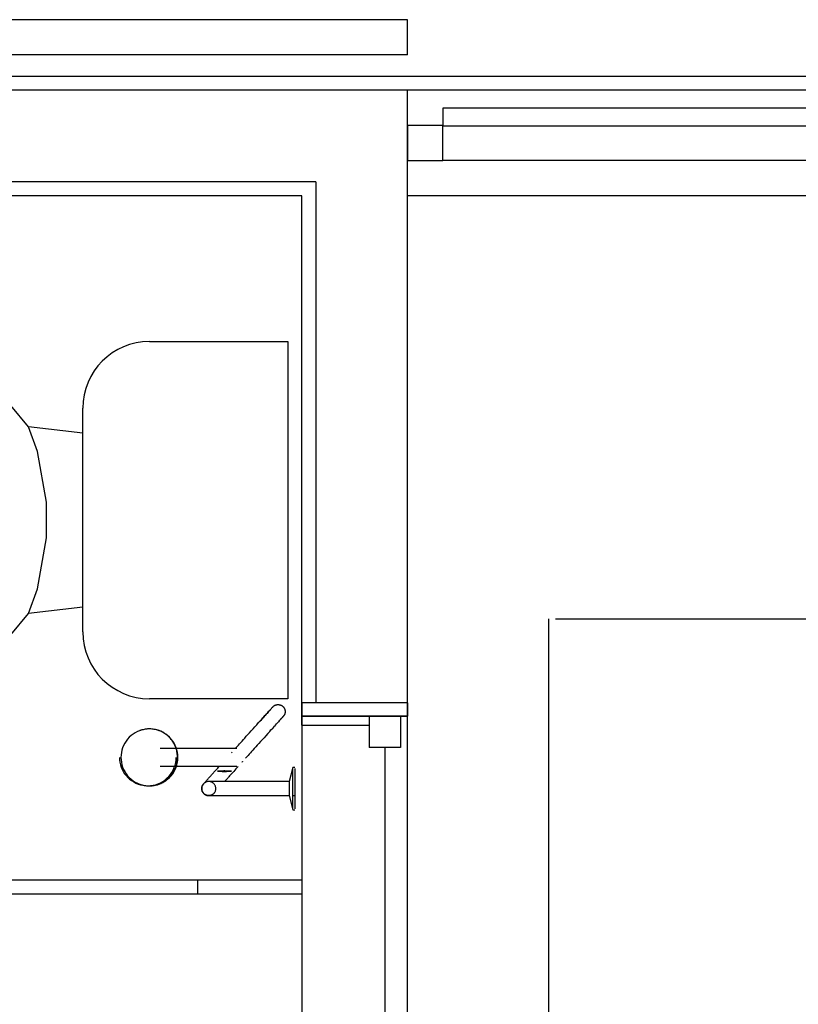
# Model space of a CAD drawing. Header units: millimetres. Extents: x 4 to 3534, y 14 to 98.
# Tile 123 of 161: x 49.08 to 50.19, y 41.55 to 42.95. Entities that reach past the tile are written whole.
import ezdxf

# ---------------------------------------------------------------- set-up
doc = ezdxf.new("R2010")
doc.units = ezdxf.units.MM
doc.header["$MEASUREMENT"] = 0

msp = doc.modelspace()

# ---------------------------------------------------------------- linework, layer by layer
at = {"color": 7}
for p, q in [((49.6332, 42.94824), (43.2832, 42.94824)), ((49.6332, 42.89824), (49.6332, 42.94824)), ((49.6332, 42.89824), (43.2832, 42.89824)), ((43.2932, 42.86824), (72.8932, 42.86824)), ((49.6332, 42.84824), (43.2832, 42.84824)), ((54.6232, 42.84824), (49.6332, 42.84824)), ((49.6332, 41.97914), (49.6332, 42.84824)), ((50.4282, 42.82274), (49.6832, 42.82274)), ((49.6832, 42.82274), (49.6832, 42.79774)), ((49.6832, 42.79824), (49.6332, 42.79824)), ((49.6332, 42.79824), (49.6332, 42.74824)), ((49.6832, 42.74824), (49.6832, 42.79824)), ((49.6832, 42.79774), (50.4282, 42.79774)), ((49.6332, 42.74824), (49.6832, 42.74824)), ((50.4282, 42.74824), (49.6832, 42.74824)), ((49.5032, 42.71824), (43.2832, 42.71824)), ((49.5032, 42.71824), (49.5032, 41.97914)), ((49.4832, 42.69824), (48.07354, 42.69824)), ((49.4832, 41.97914), (49.4832, 42.69824)), ((54.6232, 42.69824), (49.6332, 42.69824)), ((49.26695, 42.49174), (49.4632, 42.49174)), ((49.4632, 42.49174), (49.4632, 41.98494)), ((49.0955, 42.37064), (49.0701, 42.40084)), ((49.17231, 42.07954), (49.17231, 42.39704)), ((49.1082, 42.33574), (49.0955, 42.37064)), ((49.17231, 42.36174), (49.0955, 42.37064)), ((49.1209, 42.26374), (49.1082, 42.33574)), ((49.1209, 42.21294), (49.1209, 42.26374)), ((49.1082, 42.14084), (49.1209, 42.21294)), ((49.0955, 42.10594), (49.1082, 42.14084)), ((49.0701, 42.07574), (49.0955, 42.10594)), ((49.17231, 42.11484), (49.0955, 42.10594)), ((49.8332, 42.09824), (49.8332, 35.54824)), ((49.8432, 42.09824), (54.6232, 42.09824)), ((49.4632, 41.98494), (49.26695, 41.98494)), ((49.4832, 41.94744), (49.4832, 41.97914)), ((49.6332, 41.97914), (49.4832, 41.97914)), ((49.4832, 41.97914), (49.4832, 41.96014)), ((49.6332, 41.97914), (49.6332, 41.96014)), ((49.6332, 41.96014), (49.6332, 41.97914)), ((49.4832, 41.96014), (49.6332, 41.96014)), ((49.6332, 41.96014), (49.4832, 41.96014)), ((49.4832, 41.96014), (49.4832, 37.84824)), ((49.57875, 41.96014), (49.57875, 41.91564)), ((49.6232, 41.96014), (49.57875, 41.96014)), ((49.57875, 41.96014), (49.57875, 41.94744)), ((49.57875, 41.96014), (49.6332, 41.96014)), ((49.6232, 41.96014), (49.6232, 41.91564)), ((49.6332, 37.84824), (49.6332, 41.96014)), ((49.26353, 41.94184), (49.26137, 41.94164)), ((49.4832, 41.94744), (49.57875, 41.94744)), ((49.38165, 41.91414), (49.28202, 41.91414)), ((49.38342, 41.90824), (49.38368, 41.90854)), ((49.38389, 41.90874), (49.38409, 41.90894)), ((49.6232, 41.91564), (49.57875, 41.91564)), ((49.60097, 41.91564), (49.60097, 37.89264)), ((49.39841, 41.89504), (49.39813, 41.89474)), ((49.28202, 41.88914), (49.38089, 41.88914)), ((49.47019, 41.88744), (49.4652, 41.86744)), ((49.4732, 41.88744), (49.47019, 41.88744)), ((49.47019, 41.85744), (49.47019, 41.88594)), ((49.4732, 41.88594), (49.4732, 41.85744)), ((49.39455, 41.86744), (49.36283, 41.86744)), ((49.4652, 41.86744), (49.4282, 41.86744)), ((49.4652, 41.86744), (49.4652, 41.85744)), ((49.26137, 41.86154), (49.26353, 41.86144)), ((49.4652, 41.85744), (49.4652, 41.84744)), ((49.47019, 41.82884), (49.47019, 41.85744)), ((49.4732, 41.85744), (49.4732, 41.82884)), ((49.36283, 41.84744), (49.39538, 41.84744)), ((49.4282, 41.84744), (49.4652, 41.84744)), ((49.4652, 41.84744), (49.47019, 41.82744)), ((49.47019, 41.84744), (49.4732, 41.84744)), ((49.47019, 41.82744), (49.4732, 41.82744)), ((48.07354, 41.72814), (49.4832, 41.72814)), ((49.33574, 41.70814), (49.33574, 41.72814)), ((48.07354, 41.70814), (49.4832, 41.70814))]:
    msp.add_line(p, q, dxfattribs=at)
for points in [[(49.42275, 41.95194), (49.42452, 41.95384), (49.42622, 41.95574), (49.42784, 41.95754), (49.42939, 41.95934), (49.43086, 41.96094), (49.43224, 41.96244), (49.43354, 41.96394), (49.43476, 41.96524), (49.43588, 41.96654), (49.43692, 41.96764), (49.43786, 41.96874), (49.43871, 41.96964), (49.43947, 41.97044), (49.44012, 41.97124), (49.44069, 41.97184), (49.44115, 41.97234), (49.44151, 41.97274), (49.44178, 41.97304), (49.44195, 41.97324), (49.44201, 41.97334), (49.44201, 41.97334)], [(49.44201, 41.97334), (49.44196, 41.97324), (49.44181, 41.97304), (49.44156, 41.97284), (49.44121, 41.97244), (49.44076, 41.97194), (49.44022, 41.97134), (49.43957, 41.97064), (49.43884, 41.96974), (49.438, 41.96884), (49.43707, 41.96784), (49.43605, 41.96664), (49.43494, 41.96544), (49.43374, 41.96414), (49.43245, 41.96274), (49.43108, 41.96114), (49.42963, 41.95954), (49.42809, 41.95784), (49.42648, 41.95604), (49.42479, 41.95414), (49.42303, 41.95224), (49.42275, 41.95194)], [(49.44201, 41.97334), (49.44229, 41.97364), (49.44257, 41.97384), (49.44287, 41.97414), (49.44317, 41.97444), (49.44349, 41.97464), (49.44382, 41.97484), (49.44415, 41.97514), (49.44449, 41.97534), (49.44485, 41.97554), (49.4452, 41.97564), (49.44557, 41.97584), (49.44594, 41.97594), (49.44632, 41.97614), (49.4467, 41.97624), (49.44709, 41.97634), (49.44748, 41.97644), (49.44787, 41.97654), (49.44827, 41.97654), (49.44867, 41.97654), (49.44907, 41.97664), (49.44947, 41.97664), (49.44987, 41.97664), (49.45026, 41.97654), (49.45066, 41.97654), (49.45106, 41.97644), (49.45145, 41.97644), (49.45184, 41.97634), (49.45223, 41.97624), (49.45261, 41.97614), (49.45299, 41.97594), (49.45336, 41.97584), (49.45372, 41.97564), (49.45408, 41.97544), (49.45443, 41.97524), (49.45477, 41.97504), (49.45511, 41.97484), (49.45543, 41.97464), (49.45575, 41.97434), (49.45605, 41.97414), (49.45635, 41.97384), (49.45663, 41.97354), (49.4569, 41.97324), (49.45717, 41.97294), (49.45741, 41.97264), (49.45765, 41.97234), (49.45787, 41.97204), (49.45808, 41.97164), (49.45827, 41.97134), (49.45845, 41.97094), (49.45862, 41.97064), (49.45877, 41.97024), (49.45891, 41.96984), (49.45903, 41.96944), (49.45914, 41.96904), (49.45923, 41.96864), (49.4593, 41.96834), (49.45936, 41.96794), (49.4594, 41.96754), (49.45943, 41.96714), (49.45944, 41.96674), (49.45944, 41.96634), (49.45942, 41.96594), (49.45938, 41.96554), (49.45933, 41.96514), (49.45926, 41.96474), (49.45918, 41.96434), (49.45908, 41.96394), (49.45896, 41.96354), (49.45883, 41.96314), (49.45869, 41.96284), (49.45853, 41.96244), (49.45835, 41.96204), (49.45816, 41.96174), (49.45796, 41.96134), (49.45774, 41.96104), (49.45752, 41.96074), (49.45727, 41.96044), (49.45702, 41.96004), (49.45687, 41.95994)], [(49.38913, 41.91454), (49.39036, 41.91594), (49.39171, 41.91744), (49.39318, 41.91904), (49.39477, 41.92084), (49.39647, 41.92274), (49.39829, 41.92474), (49.40021, 41.92684), (49.40224, 41.92914), (49.40437, 41.93154), (49.40661, 41.93394), (49.40894, 41.93654), (49.41136, 41.93924), (49.41387, 41.94204), (49.41646, 41.94494), (49.41914, 41.94794), (49.42189, 41.95094), (49.42275, 41.95194)], [(49.43761, 41.93854), (49.43938, 41.94054), (49.44108, 41.94234), (49.44271, 41.94424), (49.44425, 41.94594), (49.44572, 41.94754), (49.44711, 41.94904), (49.44841, 41.95054), (49.44962, 41.95184), (49.45075, 41.95314), (49.45178, 41.95424), (49.45272, 41.95534), (49.45357, 41.95624), (49.45433, 41.95714), (49.45499, 41.95784), (49.45555, 41.95844), (49.45601, 41.95894), (49.45638, 41.95934), (49.45664, 41.95964), (49.45681, 41.95984), (49.45687, 41.95994), (49.45687, 41.95994)], [(49.45687, 41.95994), (49.45682, 41.95984), (49.45667, 41.95974), (49.45642, 41.95944), (49.45608, 41.95904), (49.45563, 41.95854), (49.45508, 41.95794), (49.45444, 41.95724), (49.4537, 41.95644), (49.45286, 41.95544), (49.45193, 41.95444), (49.45091, 41.95334), (49.4498, 41.95204), (49.4486, 41.95074), (49.44732, 41.94934), (49.44594, 41.94774), (49.44449, 41.94614), (49.44295, 41.94444), (49.44134, 41.94264), (49.43965, 41.94084), (49.43789, 41.93884)], [(49.26681, 41.94204), (49.26329, 41.94184), (49.2598, 41.94134), (49.25636, 41.94064), (49.253, 41.93954), (49.24975, 41.93824), (49.24663, 41.93654), (49.24366, 41.93474), (49.24086, 41.93254), (49.23827, 41.93014), (49.23589, 41.92754), (49.23374, 41.92474), (49.23185, 41.92184), (49.23023, 41.91864), (49.22888, 41.91544), (49.22782, 41.91204), (49.22706, 41.90864), (49.2266, 41.90514), (49.22644, 41.90164), (49.2266, 41.89814), (49.22706, 41.89464), (49.22782, 41.89114), (49.22888, 41.88784), (49.23023, 41.88454), (49.23185, 41.88144), (49.23374, 41.87844), (49.23589, 41.87564), (49.23827, 41.87304), (49.24086, 41.87074), (49.24366, 41.86854), (49.24663, 41.86664), (49.24975, 41.86504), (49.253, 41.86374), (49.25636, 41.86264), (49.2598, 41.86184), (49.26329, 41.86144), (49.26681, 41.86124), (49.27033, 41.86144), (49.27382, 41.86184), (49.27726, 41.86264), (49.28062, 41.86374), (49.28387, 41.86504), (49.28699, 41.86664), (49.28996, 41.86854), (49.29276, 41.87074), (49.29535, 41.87304), (49.29773, 41.87564), (49.29988, 41.87844), (49.30177, 41.88144), (49.30339, 41.88454), (49.30474, 41.88784), (49.3058, 41.89114), (49.30656, 41.89464), (49.30702, 41.89814), (49.30718, 41.90164), (49.30702, 41.90514), (49.30656, 41.90864), (49.3058, 41.91204), (49.30474, 41.91544), (49.30339, 41.91864), (49.30177, 41.92184), (49.29988, 41.92474), (49.29773, 41.92754), (49.29535, 41.93014), (49.29276, 41.93254), (49.28996, 41.93474), (49.28699, 41.93654), (49.28387, 41.93824), (49.28062, 41.93954), (49.27726, 41.94064), (49.27382, 41.94134), (49.27033, 41.94184), (49.26681, 41.94204)], [(49.26681, 41.94204), (49.26329, 41.94184), (49.2598, 41.94134), (49.25636, 41.94064), (49.253, 41.93954), (49.24975, 41.93824), (49.24663, 41.93654), (49.24366, 41.93474), (49.24086, 41.93254), (49.23827, 41.93014), (49.23589, 41.92754), (49.23374, 41.92474), (49.23185, 41.92184), (49.23023, 41.91864), (49.22888, 41.91544), (49.22782, 41.91204), (49.22706, 41.90864), (49.2266, 41.90514), (49.22644, 41.90164), (49.2266, 41.89814), (49.22706, 41.89464), (49.22782, 41.89114), (49.22888, 41.88784), (49.23023, 41.88454), (49.23185, 41.88144), (49.23374, 41.87844), (49.23589, 41.87564), (49.23827, 41.87304), (49.24086, 41.87074), (49.24366, 41.86854), (49.24663, 41.86664), (49.24975, 41.86504), (49.253, 41.86374), (49.25636, 41.86264), (49.2598, 41.86184), (49.26329, 41.86144), (49.26681, 41.86124), (49.27033, 41.86144), (49.27382, 41.86184), (49.27726, 41.86264), (49.28062, 41.86374), (49.28387, 41.86504), (49.28699, 41.86664), (49.28996, 41.86854), (49.29276, 41.87074), (49.29535, 41.87304), (49.29773, 41.87564), (49.29988, 41.87844), (49.30177, 41.88144), (49.30339, 41.88454), (49.30474, 41.88784), (49.3058, 41.89114), (49.30656, 41.89464), (49.30702, 41.89814), (49.30718, 41.90164), (49.30702, 41.90514), (49.30656, 41.90864), (49.3058, 41.91204), (49.30474, 41.91544), (49.30339, 41.91864), (49.30177, 41.92184), (49.29988, 41.92474), (49.29773, 41.92754), (49.29535, 41.93014), (49.29276, 41.93254), (49.28996, 41.93474), (49.28699, 41.93654), (49.28387, 41.93824), (49.28062, 41.93954), (49.27726, 41.94064), (49.27382, 41.94134), (49.27033, 41.94184), (49.26681, 41.94204)], [(49.26681, 41.94204), (49.26329, 41.94184), (49.2598, 41.94134), (49.25636, 41.94064), (49.253, 41.93954), (49.24975, 41.93824), (49.24663, 41.93654), (49.24366, 41.93474), (49.24086, 41.93254), (49.23827, 41.93014), (49.23589, 41.92754), (49.23374, 41.92474), (49.23185, 41.92184), (49.23023, 41.91864), (49.22888, 41.91544), (49.22782, 41.91204), (49.22706, 41.90864), (49.2266, 41.90514), (49.22644, 41.90164), (49.2266, 41.89814), (49.22706, 41.89464), (49.22782, 41.89114), (49.22888, 41.88784), (49.23023, 41.88454), (49.23185, 41.88144), (49.23374, 41.87844), (49.23589, 41.87564), (49.23827, 41.87304), (49.24086, 41.87074), (49.24366, 41.86854), (49.24663, 41.86664), (49.24975, 41.86504), (49.253, 41.86374), (49.25636, 41.86264), (49.2598, 41.86184), (49.26329, 41.86144), (49.26681, 41.86124), (49.27033, 41.86144), (49.27382, 41.86184), (49.27726, 41.86264), (49.28062, 41.86374), (49.28387, 41.86504), (49.28699, 41.86664), (49.28996, 41.86854), (49.29276, 41.87074), (49.29535, 41.87304), (49.29773, 41.87564), (49.29988, 41.87844), (49.30177, 41.88144), (49.30339, 41.88454), (49.30474, 41.88784), (49.3058, 41.89114), (49.30656, 41.89464), (49.30702, 41.89814), (49.30718, 41.90164), (49.30702, 41.90514), (49.30656, 41.90864), (49.3058, 41.91204), (49.30474, 41.91544), (49.30339, 41.91864), (49.30177, 41.92184), (49.29988, 41.92474), (49.29773, 41.92754), (49.29535, 41.93014), (49.29276, 41.93254), (49.28996, 41.93474), (49.28699, 41.93654), (49.28387, 41.93824), (49.28062, 41.93954), (49.27726, 41.94064), (49.27382, 41.94134), (49.27033, 41.94184), (49.26681, 41.94204)], [(49.26681, 41.94204), (49.26329, 41.94184), (49.2598, 41.94134), (49.25636, 41.94064), (49.253, 41.93954), (49.24975, 41.93824), (49.24663, 41.93654), (49.24366, 41.93474), (49.24086, 41.93254), (49.23827, 41.93014), (49.23589, 41.92754), (49.23374, 41.92474), (49.23185, 41.92184), (49.23023, 41.91864), (49.22888, 41.91544), (49.22782, 41.91204), (49.22706, 41.90864), (49.2266, 41.90514), (49.22644, 41.90164), (49.2266, 41.89814), (49.22706, 41.89464), (49.22782, 41.89114), (49.22888, 41.88784), (49.23023, 41.88454), (49.23185, 41.88144), (49.23374, 41.87844), (49.23589, 41.87564), (49.23827, 41.87304), (49.24086, 41.87074), (49.24366, 41.86854), (49.24663, 41.86664), (49.24975, 41.86504), (49.253, 41.86374), (49.25636, 41.86264), (49.2598, 41.86184), (49.26329, 41.86144), (49.26681, 41.86124), (49.27033, 41.86144), (49.27382, 41.86184), (49.27726, 41.86264), (49.28062, 41.86374), (49.28387, 41.86504), (49.28699, 41.86664), (49.28996, 41.86854), (49.29276, 41.87074), (49.29535, 41.87304), (49.29773, 41.87564), (49.29988, 41.87844), (49.30177, 41.88144), (49.30339, 41.88454), (49.30474, 41.88784), (49.3058, 41.89114), (49.30656, 41.89464), (49.30702, 41.89814), (49.30718, 41.90164), (49.30702, 41.90514), (49.30656, 41.90864), (49.3058, 41.91204), (49.30474, 41.91544), (49.30339, 41.91864), (49.30177, 41.92184), (49.29988, 41.92474), (49.29773, 41.92754), (49.29535, 41.93014), (49.29276, 41.93254), (49.28996, 41.93474), (49.28699, 41.93654), (49.28387, 41.93824), (49.28062, 41.93954), (49.27726, 41.94064), (49.27382, 41.94134), (49.27033, 41.94184), (49.26681, 41.94204)], [(49.30675, 41.90164), (49.30672, 41.90324), (49.30662, 41.90484), (49.30647, 41.90644), (49.30624, 41.90804), (49.30596, 41.90964), (49.30562, 41.91124), (49.30521, 41.91274), (49.30474, 41.91424), (49.30422, 41.91584), (49.30363, 41.91734), (49.30298, 41.91874), (49.30228, 41.92024), (49.30152, 41.92164), (49.30071, 41.92304), (49.29984, 41.92434), (49.29892, 41.92564), (49.29794, 41.92694), (49.29692, 41.92824), (49.29585, 41.92944), (49.29473, 41.93054), (49.29357, 41.93164), (49.29236, 41.93274), (49.29112, 41.93374), (49.28983, 41.93464), (49.28851, 41.93554), (49.28715, 41.93644), (49.28576, 41.93724), (49.28434, 41.93794), (49.28289, 41.93864), (49.28141, 41.93924), (49.27991, 41.93984), (49.27839, 41.94034), (49.27685, 41.94074), (49.27529, 41.94114), (49.27372, 41.94144), (49.27214, 41.94164), (49.27055, 41.94184), (49.26896, 41.94194), (49.26736, 41.94204), (49.26576, 41.94204), (49.26416, 41.94194), (49.26257, 41.94174), (49.26098, 41.94154), (49.2594, 41.94124), (49.25784, 41.94094), (49.25629, 41.94054), (49.25476, 41.94004), (49.25335, 41.93964)], [(49.28672, 41.93674), (49.283, 41.93864), (49.2791, 41.94004), (49.27508, 41.94114), (49.27097, 41.94174), (49.26681, 41.94204)], [(49.43761, 41.93854), (49.43484, 41.93544), (49.43214, 41.93244), (49.42952, 41.92954), (49.42698, 41.92674), (49.42453, 41.92404), (49.42218, 41.92134), (49.41991, 41.91884), (49.41775, 41.91644), (49.41569, 41.91414), (49.41373, 41.91204), (49.41188, 41.90994), (49.41014, 41.90804), (49.40852, 41.90624), (49.40701, 41.90454), (49.40562, 41.90304), (49.40436, 41.90164), (49.40321, 41.90034)], [(49.39075, 41.91414), (49.39067, 41.91414), (49.39052, 41.91414), (49.3903, 41.91414), (49.39003, 41.91414), (49.38969, 41.91414), (49.38929, 41.91414), (49.38882, 41.91414), (49.3883, 41.91414), (49.38771, 41.91414), (49.38707, 41.91414), (49.38636, 41.91414), (49.3856, 41.91414), (49.38478, 41.91414), (49.38391, 41.91414), (49.38299, 41.91414), (49.38201, 41.91414), (49.3813, 41.91414)], [(49.22445, 41.90164), (49.2246, 41.89814), (49.22506, 41.89464), (49.22582, 41.89124), (49.22687, 41.88784), (49.22822, 41.88464), (49.22983, 41.88154), (49.23172, 41.87854), (49.23385, 41.87584), (49.23622, 41.87324), (49.2388, 41.87084), (49.24159, 41.86874), (49.24454, 41.86684), (49.24765, 41.86524), (49.25089, 41.86384), (49.25423, 41.86284), (49.25766, 41.86204), (49.26113, 41.86164), (49.26463, 41.86144)], [(49.25335, 41.86364), (49.25486, 41.86314), (49.25639, 41.86264), (49.25794, 41.86224), (49.25951, 41.86194), (49.26108, 41.86164), (49.26267, 41.86144), (49.26426, 41.86134), (49.26586, 41.86124), (49.26746, 41.86124), (49.26906, 41.86134), (49.27066, 41.86144), (49.27224, 41.86164), (49.27383, 41.86184), (49.27539, 41.86214), (49.27695, 41.86254), (49.27849, 41.86294), (49.28001, 41.86344), (49.28151, 41.86404), (49.28298, 41.86464), (49.28443, 41.86534), (49.28585, 41.86614), (49.28724, 41.86694), (49.28859, 41.86774), (49.28992, 41.86864), (49.2912, 41.86964), (49.29244, 41.87064), (49.29365, 41.87164), (49.29481, 41.87284), (49.29592, 41.87394), (49.29699, 41.87514), (49.29801, 41.87634), (49.29898, 41.87764), (49.2999, 41.87894), (49.30076, 41.88034), (49.30157, 41.88174), (49.30233, 41.88314), (49.30303, 41.88454), (49.30367, 41.88604), (49.30425, 41.88754), (49.30478, 41.88904), (49.30524, 41.89064), (49.30564, 41.89214), (49.30598, 41.89374), (49.30626, 41.89534), (49.30648, 41.89694), (49.30663, 41.89854), (49.30672, 41.90014), (49.30675, 41.90164)], [(49.26465, 41.86144), (49.26836, 41.86164), (49.27203, 41.86214), (49.27565, 41.86294), (49.27916, 41.86414), (49.28256, 41.86564), (49.2858, 41.86744), (49.28886, 41.86954), (49.29171, 41.87194), (49.29433, 41.87454), (49.2967, 41.87744), (49.2988, 41.88044), (49.30061, 41.88374), (49.3021, 41.88714), (49.30328, 41.89064), (49.30413, 41.89424), (49.30465, 41.89794), (49.30482, 41.90164)], [(49.39904, 41.89564), (49.3988, 41.89544), (49.39869, 41.89534), (49.39868, 41.89534)], [(49.34367, 41.86414), (49.34369, 41.86414), (49.34375, 41.86414), (49.34384, 41.86424), (49.34397, 41.86444), (49.34414, 41.86464), (49.34434, 41.86484), (49.34458, 41.86514), (49.34485, 41.86544), (49.34516, 41.86574), (49.3455, 41.86614), (49.34588, 41.86654), (49.34629, 41.86704), (49.34674, 41.86754), (49.34722, 41.86804), (49.34773, 41.86864), (49.34826, 41.86914), (49.34883, 41.86984), (49.34943, 41.87044), (49.35006, 41.87114), (49.35071, 41.87194), (49.35139, 41.87264), (49.35209, 41.87344), (49.35282, 41.87424), (49.35357, 41.87504), (49.35434, 41.87594), (49.35513, 41.87684), (49.35594, 41.87774), (49.35677, 41.87864), (49.35761, 41.87954), (49.35847, 41.88054), (49.35934, 41.88144), (49.36022, 41.88244), (49.36112, 41.88344), (49.36202, 41.88444), (49.36293, 41.88544), (49.36385, 41.88654), (49.36477, 41.88754), (49.3657, 41.88854), (49.36582, 41.88864)], [(49.38325, 41.88204), (49.37643, 41.88224), (49.37489, 41.88224), (49.37434, 41.88224), (49.37406, 41.88224), (49.37388, 41.88234), (49.37376, 41.88234), (49.37367, 41.88234), (49.3736, 41.88234), (49.37355, 41.88234), (49.3735, 41.88234), (49.37346, 41.88234), (49.37342, 41.88234), (49.37339, 41.88234), (49.37336, 41.88234), (49.37333, 41.88234), (49.3733, 41.88234), (49.37328, 41.88234), (49.37325, 41.88234), (49.37323, 41.88234), (49.3732, 41.88234), (49.37317, 41.88234), (49.37315, 41.88234), (49.37312, 41.88234), (49.37308, 41.88234), (49.37305, 41.88234), (49.37301, 41.88234), (49.37296, 41.88234), (49.3729, 41.88234), (49.37283, 41.88234), (49.37274, 41.88234), (49.37262, 41.88234), (49.37245, 41.88224), (49.37216, 41.88224), (49.37161, 41.88224), (49.37007, 41.88224), (49.36325, 41.88204), (49.37007, 41.88174), (49.37161, 41.88174), (49.37216, 41.88174), (49.37245, 41.88174), (49.37262, 41.88174), (49.37274, 41.88174), (49.37283, 41.88174), (49.3729, 41.88174), (49.37296, 41.88174), (49.37301, 41.88174), (49.37305, 41.88174), (49.37308, 41.88174), (49.37312, 41.88174), (49.37315, 41.88174), (49.37317, 41.88174), (49.3732, 41.88174), (49.37323, 41.88174), (49.37325, 41.88174), (49.37328, 41.88174), (49.3733, 41.88174), (49.37333, 41.88174), (49.37336, 41.88174), (49.37339, 41.88174), (49.37342, 41.88174), (49.37346, 41.88174), (49.3735, 41.88174), (49.37355, 41.88174), (49.3736, 41.88174), (49.37367, 41.88174), (49.37376, 41.88174), (49.37388, 41.88174), (49.37406, 41.88174), (49.37434, 41.88174), (49.37489, 41.88174), (49.37643, 41.88174), (49.38325, 41.88204)], [(49.38325, 41.88204), (49.37643, 41.88224), (49.37489, 41.88224), (49.37434, 41.88224), (49.37406, 41.88224), (49.37388, 41.88234), (49.37376, 41.88234), (49.37367, 41.88234), (49.3736, 41.88234), (49.37355, 41.88234), (49.3735, 41.88234), (49.37346, 41.88234), (49.37342, 41.88234), (49.37339, 41.88234), (49.37336, 41.88234), (49.37333, 41.88234), (49.3733, 41.88234), (49.37328, 41.88234), (49.37325, 41.88234), (49.37323, 41.88234), (49.3732, 41.88234), (49.37317, 41.88234), (49.37315, 41.88234), (49.37312, 41.88234), (49.37308, 41.88234), (49.37305, 41.88234), (49.37301, 41.88234), (49.37296, 41.88234), (49.3729, 41.88234), (49.37283, 41.88234), (49.37274, 41.88234), (49.37262, 41.88234), (49.37245, 41.88224), (49.37216, 41.88224), (49.37161, 41.88224), (49.37007, 41.88224), (49.36325, 41.88204), (49.37007, 41.88174), (49.37161, 41.88174), (49.37216, 41.88174), (49.37245, 41.88174), (49.37262, 41.88174), (49.37274, 41.88174), (49.37283, 41.88174), (49.3729, 41.88174), (49.37296, 41.88174), (49.37301, 41.88174), (49.37305, 41.88174), (49.37308, 41.88174), (49.37312, 41.88174), (49.37315, 41.88174), (49.37317, 41.88174), (49.3732, 41.88174), (49.37323, 41.88174), (49.37325, 41.88174), (49.37328, 41.88174), (49.3733, 41.88174), (49.37333, 41.88174), (49.37336, 41.88174), (49.37339, 41.88174), (49.37342, 41.88174), (49.37346, 41.88174), (49.3735, 41.88174), (49.37355, 41.88174), (49.3736, 41.88174), (49.37367, 41.88174), (49.37376, 41.88174), (49.37388, 41.88174), (49.37406, 41.88174), (49.37434, 41.88174), (49.37489, 41.88174), (49.37643, 41.88174), (49.38325, 41.88204)], [(49.38325, 41.88204), (49.37643, 41.88224), (49.37489, 41.88224), (49.37434, 41.88224), (49.37406, 41.88224), (49.37388, 41.88234), (49.37376, 41.88234), (49.37367, 41.88234), (49.3736, 41.88234), (49.37355, 41.88234), (49.3735, 41.88234), (49.37346, 41.88234), (49.37342, 41.88234), (49.37339, 41.88234), (49.37336, 41.88234), (49.37333, 41.88234), (49.3733, 41.88234), (49.37328, 41.88234), (49.37325, 41.88234), (49.37323, 41.88234), (49.3732, 41.88234), (49.37317, 41.88234), (49.37315, 41.88234), (49.37312, 41.88234), (49.37308, 41.88234), (49.37305, 41.88234), (49.37301, 41.88234), (49.37296, 41.88234), (49.3729, 41.88234), (49.37283, 41.88234), (49.37274, 41.88234), (49.37262, 41.88234), (49.37245, 41.88224), (49.37216, 41.88224), (49.37161, 41.88224), (49.37007, 41.88224), (49.36325, 41.88204), (49.37007, 41.88174), (49.37161, 41.88174), (49.37216, 41.88174), (49.37245, 41.88174), (49.37262, 41.88174), (49.37274, 41.88174), (49.37283, 41.88174), (49.3729, 41.88174), (49.37296, 41.88174), (49.37301, 41.88174), (49.37305, 41.88174), (49.37308, 41.88174), (49.37312, 41.88174), (49.37315, 41.88174), (49.37317, 41.88174), (49.3732, 41.88174), (49.37323, 41.88174), (49.37325, 41.88174), (49.37328, 41.88174), (49.3733, 41.88174), (49.37333, 41.88174), (49.37336, 41.88174), (49.37339, 41.88174), (49.37342, 41.88174), (49.37346, 41.88174), (49.3735, 41.88174), (49.37355, 41.88174), (49.3736, 41.88174), (49.37367, 41.88174), (49.37376, 41.88174), (49.37388, 41.88174), (49.37406, 41.88174), (49.37434, 41.88174), (49.37489, 41.88174), (49.37643, 41.88174), (49.38325, 41.88204)], [(49.38325, 41.88204), (49.37643, 41.88224), (49.37489, 41.88224), (49.37434, 41.88224), (49.37406, 41.88224), (49.37388, 41.88234), (49.37376, 41.88234), (49.37367, 41.88234), (49.3736, 41.88234), (49.37355, 41.88234), (49.3735, 41.88234), (49.37346, 41.88234), (49.37342, 41.88234), (49.37339, 41.88234), (49.37336, 41.88234), (49.37333, 41.88234), (49.3733, 41.88234), (49.37328, 41.88234), (49.37325, 41.88234), (49.37323, 41.88234), (49.3732, 41.88234), (49.37317, 41.88234), (49.37315, 41.88234), (49.37312, 41.88234), (49.37308, 41.88234), (49.37305, 41.88234), (49.37301, 41.88234), (49.37296, 41.88234), (49.3729, 41.88234), (49.37283, 41.88234), (49.37274, 41.88234), (49.37262, 41.88234), (49.37245, 41.88224), (49.37216, 41.88224), (49.37161, 41.88224), (49.37007, 41.88224), (49.36325, 41.88204), (49.37007, 41.88174), (49.37161, 41.88174), (49.37216, 41.88174), (49.37245, 41.88174), (49.37262, 41.88174), (49.37274, 41.88174), (49.37283, 41.88174), (49.3729, 41.88174), (49.37296, 41.88174), (49.37301, 41.88174), (49.37305, 41.88174), (49.37308, 41.88174), (49.37312, 41.88174), (49.37315, 41.88174), (49.37317, 41.88174), (49.3732, 41.88174), (49.37323, 41.88174), (49.37325, 41.88174), (49.37328, 41.88174), (49.3733, 41.88174), (49.37333, 41.88174), (49.37336, 41.88174), (49.37339, 41.88174), (49.37342, 41.88174), (49.37346, 41.88174), (49.3735, 41.88174), (49.37355, 41.88174), (49.3736, 41.88174), (49.37367, 41.88174), (49.37376, 41.88174), (49.37388, 41.88174), (49.37406, 41.88174), (49.37434, 41.88174), (49.37489, 41.88174), (49.37643, 41.88174), (49.38325, 41.88204)], [(49.38325, 41.88204), (49.37643, 41.88224), (49.37489, 41.88224), (49.37434, 41.88224), (49.37406, 41.88224), (49.37388, 41.88234), (49.37376, 41.88234), (49.37367, 41.88234), (49.3736, 41.88234), (49.37355, 41.88234), (49.3735, 41.88234), (49.37346, 41.88234), (49.37342, 41.88234), (49.37339, 41.88234), (49.37336, 41.88234), (49.37333, 41.88234), (49.3733, 41.88234), (49.37328, 41.88234), (49.37325, 41.88234), (49.37323, 41.88234), (49.3732, 41.88234), (49.37317, 41.88234), (49.37315, 41.88234), (49.37312, 41.88234), (49.37308, 41.88234), (49.37305, 41.88234), (49.37301, 41.88234), (49.37296, 41.88234), (49.3729, 41.88234), (49.37283, 41.88234), (49.37274, 41.88234), (49.37262, 41.88234), (49.37245, 41.88224), (49.37216, 41.88224), (49.37161, 41.88224), (49.37007, 41.88224), (49.36325, 41.88204), (49.37007, 41.88174), (49.37161, 41.88174), (49.37216, 41.88174), (49.37245, 41.88174), (49.37262, 41.88174), (49.37274, 41.88174), (49.37283, 41.88174), (49.3729, 41.88174), (49.37296, 41.88174), (49.37301, 41.88174), (49.37305, 41.88174), (49.37308, 41.88174), (49.37312, 41.88174), (49.37315, 41.88174), (49.37317, 41.88174), (49.3732, 41.88174), (49.37323, 41.88174), (49.37325, 41.88174), (49.37328, 41.88174), (49.3733, 41.88174), (49.37333, 41.88174), (49.37336, 41.88174), (49.37339, 41.88174), (49.37342, 41.88174), (49.37346, 41.88174), (49.3735, 41.88174), (49.37355, 41.88174), (49.3736, 41.88174), (49.37367, 41.88174), (49.37376, 41.88174), (49.37388, 41.88174), (49.37406, 41.88174), (49.37434, 41.88174), (49.37489, 41.88174), (49.37643, 41.88174), (49.38325, 41.88204)], [(49.38325, 41.88204), (49.37643, 41.88224), (49.37489, 41.88224), (49.37434, 41.88224), (49.37406, 41.88224), (49.37388, 41.88234), (49.37376, 41.88234), (49.37367, 41.88234), (49.3736, 41.88234), (49.37355, 41.88234), (49.3735, 41.88234), (49.37346, 41.88234), (49.37342, 41.88234), (49.37339, 41.88234), (49.37336, 41.88234), (49.37333, 41.88234), (49.3733, 41.88234), (49.37328, 41.88234), (49.37325, 41.88234), (49.37323, 41.88234), (49.3732, 41.88234), (49.37317, 41.88234), (49.37315, 41.88234), (49.37312, 41.88234), (49.37308, 41.88234), (49.37305, 41.88234), (49.37301, 41.88234), (49.37296, 41.88234), (49.3729, 41.88234), (49.37283, 41.88234), (49.37274, 41.88234), (49.37262, 41.88234), (49.37245, 41.88224), (49.37216, 41.88224), (49.37161, 41.88224), (49.37007, 41.88224), (49.36325, 41.88204), (49.37007, 41.88174), (49.37161, 41.88174), (49.37216, 41.88174), (49.37245, 41.88174), (49.37262, 41.88174), (49.37274, 41.88174), (49.37283, 41.88174), (49.3729, 41.88174), (49.37296, 41.88174), (49.37301, 41.88174), (49.37305, 41.88174), (49.37308, 41.88174), (49.37312, 41.88174), (49.37315, 41.88174), (49.37317, 41.88174), (49.3732, 41.88174), (49.37323, 41.88174), (49.37325, 41.88174), (49.37328, 41.88174), (49.3733, 41.88174), (49.37333, 41.88174), (49.37336, 41.88174), (49.37339, 41.88174), (49.37342, 41.88174), (49.37346, 41.88174), (49.3735, 41.88174), (49.37355, 41.88174), (49.3736, 41.88174), (49.37367, 41.88174), (49.37376, 41.88174), (49.37388, 41.88174), (49.37406, 41.88174), (49.37434, 41.88174), (49.37489, 41.88174), (49.37643, 41.88174), (49.38325, 41.88204)], [(49.38325, 41.88204), (49.37643, 41.88224), (49.37489, 41.88224), (49.37434, 41.88224), (49.37406, 41.88224), (49.37388, 41.88234), (49.37376, 41.88234), (49.37367, 41.88234), (49.3736, 41.88234), (49.37355, 41.88234), (49.3735, 41.88234), (49.37346, 41.88234), (49.37342, 41.88234), (49.37339, 41.88234), (49.37336, 41.88234), (49.37333, 41.88234), (49.3733, 41.88234), (49.37328, 41.88234), (49.37325, 41.88234), (49.37323, 41.88234), (49.3732, 41.88234), (49.37317, 41.88234), (49.37315, 41.88234), (49.37312, 41.88234), (49.37308, 41.88234), (49.37305, 41.88234), (49.37301, 41.88234), (49.37296, 41.88234), (49.3729, 41.88234), (49.37283, 41.88234), (49.37274, 41.88234), (49.37262, 41.88234), (49.37245, 41.88224), (49.37216, 41.88224), (49.37161, 41.88224), (49.37007, 41.88224), (49.36325, 41.88204), (49.37007, 41.88174), (49.37161, 41.88174), (49.37216, 41.88174), (49.37245, 41.88174), (49.37262, 41.88174), (49.37274, 41.88174), (49.37283, 41.88174), (49.3729, 41.88174), (49.37296, 41.88174), (49.37301, 41.88174), (49.37305, 41.88174), (49.37308, 41.88174), (49.37312, 41.88174), (49.37315, 41.88174), (49.37317, 41.88174), (49.3732, 41.88174), (49.37323, 41.88174), (49.37325, 41.88174), (49.37328, 41.88174), (49.3733, 41.88174), (49.37333, 41.88174), (49.37336, 41.88174), (49.37339, 41.88174), (49.37342, 41.88174), (49.37346, 41.88174), (49.3735, 41.88174), (49.37355, 41.88174), (49.3736, 41.88174), (49.37367, 41.88174), (49.37376, 41.88174), (49.37388, 41.88174), (49.37406, 41.88174), (49.37434, 41.88174), (49.37489, 41.88174), (49.37643, 41.88174), (49.38325, 41.88204)], [(49.3928, 41.88874), (49.38966, 41.88524), (49.38651, 41.88174), (49.38336, 41.87824), (49.38068, 41.87534)], [(49.3813, 41.88914), (49.38231, 41.88914), (49.38327, 41.88914), (49.38418, 41.88914), (49.38504, 41.88914), (49.38584, 41.88914), (49.38658, 41.88914), (49.38727, 41.88914), (49.38789, 41.88914), (49.38846, 41.88914), (49.38897, 41.88914), (49.38941, 41.88914), (49.3898, 41.88914), (49.39012, 41.88914), (49.39037, 41.88914), (49.39057, 41.88914), (49.3907, 41.88914), (49.39075, 41.88914)], [(49.26681, 41.86124), (49.27097, 41.86144), (49.27508, 41.86214), (49.2791, 41.86314), (49.283, 41.86464), (49.28672, 41.86654)], [(49.3511, 41.86744), (49.35023, 41.86734), (49.34937, 41.86724), (49.34852, 41.86704), (49.34768, 41.86684), (49.34688, 41.86644), (49.3461, 41.86604), (49.34537, 41.86564), (49.34468, 41.86504), (49.34403, 41.86444), (49.34344, 41.86384), (49.34291, 41.86314), (49.34244, 41.86244), (49.34204, 41.86164), (49.34171, 41.86084), (49.34145, 41.85994), (49.34126, 41.85914), (49.34114, 41.85824), (49.3411, 41.85744), (49.34114, 41.85654), (49.34126, 41.85564), (49.34145, 41.85484), (49.34171, 41.85394), (49.34204, 41.85314), (49.34244, 41.85244), (49.34291, 41.85164), (49.34344, 41.85094), (49.34403, 41.85034), (49.34468, 41.84974), (49.34537, 41.84924), (49.3461, 41.84874), (49.34688, 41.84834), (49.34768, 41.84804), (49.34852, 41.84774), (49.34937, 41.84754), (49.35023, 41.84744), (49.3511, 41.84744), (49.35198, 41.84744), (49.35284, 41.84754), (49.35369, 41.84774), (49.35453, 41.84804), (49.35533, 41.84834), (49.3561, 41.84874), (49.35684, 41.84924), (49.35753, 41.84974), (49.35818, 41.85034), (49.35877, 41.85094), (49.3593, 41.85164), (49.35977, 41.85244), (49.36017, 41.85314), (49.3605, 41.85394), (49.36076, 41.85484), (49.36095, 41.85564), (49.36107, 41.85654), (49.36111, 41.85744), (49.36107, 41.85824), (49.36095, 41.85914), (49.36076, 41.85994), (49.3605, 41.86084), (49.36017, 41.86164), (49.35977, 41.86244), (49.3593, 41.86314), (49.35877, 41.86384), (49.35818, 41.86444), (49.35753, 41.86504), (49.35684, 41.86564), (49.3561, 41.86604), (49.35533, 41.86644), (49.35453, 41.86684), (49.35369, 41.86704), (49.35284, 41.86724), (49.35198, 41.86734), (49.3511, 41.86744)], [(49.3511, 41.86744), (49.35023, 41.86734), (49.34937, 41.86724), (49.34852, 41.86704), (49.34768, 41.86684), (49.34688, 41.86644), (49.3461, 41.86604), (49.34537, 41.86564), (49.34468, 41.86504), (49.34403, 41.86444), (49.34344, 41.86384), (49.34291, 41.86314), (49.34244, 41.86244), (49.34204, 41.86164), (49.34171, 41.86084), (49.34145, 41.85994), (49.34126, 41.85914), (49.34114, 41.85824), (49.3411, 41.85744), (49.34114, 41.85654), (49.34126, 41.85564), (49.34145, 41.85484), (49.34171, 41.85394), (49.34204, 41.85314), (49.34244, 41.85244), (49.34291, 41.85164), (49.34344, 41.85094), (49.34403, 41.85034), (49.34468, 41.84974), (49.34537, 41.84924), (49.3461, 41.84874), (49.34688, 41.84834), (49.34768, 41.84804), (49.34852, 41.84774), (49.34937, 41.84754), (49.35023, 41.84744), (49.3511, 41.84744), (49.35198, 41.84744), (49.35284, 41.84754), (49.35369, 41.84774), (49.35453, 41.84804), (49.35533, 41.84834), (49.3561, 41.84874), (49.35684, 41.84924), (49.35753, 41.84974), (49.35818, 41.85034), (49.35877, 41.85094), (49.3593, 41.85164), (49.35977, 41.85244), (49.36017, 41.85314), (49.3605, 41.85394), (49.36076, 41.85484), (49.36095, 41.85564), (49.36107, 41.85654), (49.36111, 41.85744), (49.36107, 41.85824), (49.36095, 41.85914), (49.36076, 41.85994), (49.3605, 41.86084), (49.36017, 41.86164), (49.35977, 41.86244), (49.3593, 41.86314), (49.35877, 41.86384), (49.35818, 41.86444), (49.35753, 41.86504), (49.35684, 41.86564), (49.3561, 41.86604), (49.35533, 41.86644), (49.35453, 41.86684), (49.35369, 41.86704), (49.35284, 41.86724), (49.35198, 41.86734), (49.3511, 41.86744)], [(49.3511, 41.86744), (49.35023, 41.86734), (49.34937, 41.86724), (49.34852, 41.86704), (49.34768, 41.86684), (49.34688, 41.86644), (49.3461, 41.86604), (49.34537, 41.86564), (49.34468, 41.86504), (49.34403, 41.86444), (49.34344, 41.86384), (49.34291, 41.86314), (49.34244, 41.86244), (49.34204, 41.86164), (49.34171, 41.86084), (49.34145, 41.85994), (49.34126, 41.85914), (49.34114, 41.85824), (49.3411, 41.85744), (49.34114, 41.85654), (49.34126, 41.85564), (49.34145, 41.85484), (49.34171, 41.85394), (49.34204, 41.85314), (49.34244, 41.85244), (49.34291, 41.85164), (49.34344, 41.85094), (49.34403, 41.85034), (49.34468, 41.84974), (49.34537, 41.84924), (49.3461, 41.84874), (49.34688, 41.84834), (49.34768, 41.84804), (49.34852, 41.84774), (49.34937, 41.84754), (49.35023, 41.84744), (49.3511, 41.84744), (49.35198, 41.84744), (49.35284, 41.84754), (49.35369, 41.84774), (49.35453, 41.84804), (49.35533, 41.84834), (49.3561, 41.84874), (49.35684, 41.84924), (49.35753, 41.84974), (49.35818, 41.85034), (49.35877, 41.85094), (49.3593, 41.85164), (49.35977, 41.85244), (49.36017, 41.85314), (49.3605, 41.85394), (49.36076, 41.85484), (49.36095, 41.85564), (49.36107, 41.85654), (49.36111, 41.85744), (49.36107, 41.85824), (49.36095, 41.85914), (49.36076, 41.85994), (49.3605, 41.86084), (49.36017, 41.86164), (49.35977, 41.86244), (49.3593, 41.86314), (49.35877, 41.86384), (49.35818, 41.86444), (49.35753, 41.86504), (49.35684, 41.86564), (49.3561, 41.86604), (49.35533, 41.86644), (49.35453, 41.86684), (49.35369, 41.86704), (49.35284, 41.86724), (49.35198, 41.86734), (49.3511, 41.86744)], [(49.3511, 41.86744), (49.35023, 41.86734), (49.34937, 41.86724), (49.34852, 41.86704), (49.34768, 41.86684), (49.34688, 41.86644), (49.3461, 41.86604), (49.34537, 41.86564), (49.34468, 41.86504), (49.34403, 41.86444), (49.34344, 41.86384), (49.34291, 41.86314), (49.34244, 41.86244), (49.34204, 41.86164), (49.34171, 41.86084), (49.34145, 41.85994), (49.34126, 41.85914), (49.34114, 41.85824), (49.3411, 41.85744), (49.34114, 41.85654), (49.34126, 41.85564), (49.34145, 41.85484), (49.34171, 41.85394), (49.34204, 41.85314), (49.34244, 41.85244), (49.34291, 41.85164), (49.34344, 41.85094), (49.34403, 41.85034), (49.34468, 41.84974), (49.34537, 41.84924), (49.3461, 41.84874), (49.34688, 41.84834), (49.34768, 41.84804), (49.34852, 41.84774), (49.34937, 41.84754), (49.35023, 41.84744), (49.3511, 41.84744), (49.35198, 41.84744), (49.35284, 41.84754), (49.35369, 41.84774), (49.35453, 41.84804), (49.35533, 41.84834), (49.3561, 41.84874), (49.35684, 41.84924), (49.35753, 41.84974), (49.35818, 41.85034), (49.35877, 41.85094), (49.3593, 41.85164), (49.35977, 41.85244), (49.36017, 41.85314), (49.3605, 41.85394), (49.36076, 41.85484), (49.36095, 41.85564), (49.36107, 41.85654), (49.36111, 41.85744), (49.36107, 41.85824), (49.36095, 41.85914), (49.36076, 41.85994), (49.3605, 41.86084), (49.36017, 41.86164), (49.35977, 41.86244), (49.3593, 41.86314), (49.35877, 41.86384), (49.35818, 41.86444), (49.35753, 41.86504), (49.35684, 41.86564), (49.3561, 41.86604), (49.35533, 41.86644), (49.35453, 41.86684), (49.35369, 41.86704), (49.35284, 41.86724), (49.35198, 41.86734), (49.3511, 41.86744)], [(49.3511, 41.86744), (49.35023, 41.86734), (49.34937, 41.86724), (49.34852, 41.86704), (49.34768, 41.86684), (49.34688, 41.86644), (49.3461, 41.86604), (49.34537, 41.86564), (49.34468, 41.86504), (49.34403, 41.86444), (49.34344, 41.86384), (49.34291, 41.86314), (49.34244, 41.86244), (49.34204, 41.86164), (49.34171, 41.86084), (49.34145, 41.85994), (49.34126, 41.85914), (49.34114, 41.85824), (49.3411, 41.85744), (49.34114, 41.85654), (49.34126, 41.85564), (49.34145, 41.85484), (49.34171, 41.85394), (49.34204, 41.85314), (49.34244, 41.85244), (49.34291, 41.85164), (49.34344, 41.85094), (49.34403, 41.85034), (49.34468, 41.84974), (49.34537, 41.84924), (49.3461, 41.84874), (49.34688, 41.84834), (49.34768, 41.84804), (49.34852, 41.84774), (49.34937, 41.84754), (49.35023, 41.84744), (49.3511, 41.84744), (49.35198, 41.84744), (49.35284, 41.84754), (49.35369, 41.84774), (49.35453, 41.84804), (49.35533, 41.84834), (49.3561, 41.84874), (49.35684, 41.84924), (49.35753, 41.84974), (49.35818, 41.85034), (49.35877, 41.85094), (49.3593, 41.85164), (49.35977, 41.85244), (49.36017, 41.85314), (49.3605, 41.85394), (49.36076, 41.85484), (49.36095, 41.85564), (49.36107, 41.85654), (49.36111, 41.85744), (49.36107, 41.85824), (49.36095, 41.85914), (49.36076, 41.85994), (49.3605, 41.86084), (49.36017, 41.86164), (49.35977, 41.86244), (49.3593, 41.86314), (49.35877, 41.86384), (49.35818, 41.86444), (49.35753, 41.86504), (49.35684, 41.86564), (49.3561, 41.86604), (49.35533, 41.86644), (49.35453, 41.86684), (49.35369, 41.86704), (49.35284, 41.86724), (49.35198, 41.86734), (49.3511, 41.86744)], [(49.3511, 41.86744), (49.35023, 41.86734), (49.34937, 41.86724), (49.34852, 41.86704), (49.34768, 41.86684), (49.34688, 41.86644), (49.3461, 41.86604), (49.34537, 41.86564), (49.34468, 41.86504), (49.34403, 41.86444), (49.34344, 41.86384), (49.34291, 41.86314), (49.34244, 41.86244), (49.34204, 41.86164), (49.34171, 41.86084), (49.34145, 41.85994), (49.34126, 41.85914), (49.34114, 41.85824), (49.3411, 41.85744), (49.34114, 41.85654), (49.34126, 41.85564), (49.34145, 41.85484), (49.34171, 41.85394), (49.34204, 41.85314), (49.34244, 41.85244), (49.34291, 41.85164), (49.34344, 41.85094), (49.34403, 41.85034), (49.34468, 41.84974), (49.34537, 41.84924), (49.3461, 41.84874), (49.34688, 41.84834), (49.34768, 41.84804), (49.34852, 41.84774), (49.34937, 41.84754), (49.35023, 41.84744), (49.3511, 41.84744), (49.35198, 41.84744), (49.35284, 41.84754), (49.35369, 41.84774), (49.35453, 41.84804), (49.35533, 41.84834), (49.3561, 41.84874), (49.35684, 41.84924), (49.35753, 41.84974), (49.35818, 41.85034), (49.35877, 41.85094), (49.3593, 41.85164), (49.35977, 41.85244), (49.36017, 41.85314), (49.3605, 41.85394), (49.36076, 41.85484), (49.36095, 41.85564), (49.36107, 41.85654), (49.36111, 41.85744), (49.36107, 41.85824), (49.36095, 41.85914), (49.36076, 41.85994), (49.3605, 41.86084), (49.36017, 41.86164), (49.35977, 41.86244), (49.3593, 41.86314), (49.35877, 41.86384), (49.35818, 41.86444), (49.35753, 41.86504), (49.35684, 41.86564), (49.3561, 41.86604), (49.35533, 41.86644), (49.35453, 41.86684), (49.35369, 41.86704), (49.35284, 41.86724), (49.35198, 41.86734), (49.3511, 41.86744)], [(49.3511, 41.86744), (49.35023, 41.86734), (49.34937, 41.86724), (49.34852, 41.86704), (49.34768, 41.86684), (49.34688, 41.86644), (49.3461, 41.86604), (49.34537, 41.86564), (49.34468, 41.86504), (49.34403, 41.86444), (49.34344, 41.86384), (49.34291, 41.86314), (49.34244, 41.86244), (49.34204, 41.86164), (49.34171, 41.86084), (49.34145, 41.85994), (49.34126, 41.85914), (49.34114, 41.85824), (49.3411, 41.85744), (49.34114, 41.85654), (49.34126, 41.85564), (49.34145, 41.85484), (49.34171, 41.85394), (49.34204, 41.85314), (49.34244, 41.85244), (49.34291, 41.85164), (49.34344, 41.85094), (49.34403, 41.85034), (49.34468, 41.84974), (49.34537, 41.84924), (49.3461, 41.84874), (49.34688, 41.84834), (49.34768, 41.84804), (49.34852, 41.84774), (49.34937, 41.84754), (49.35023, 41.84744), (49.3511, 41.84744), (49.35198, 41.84744), (49.35284, 41.84754), (49.35369, 41.84774), (49.35453, 41.84804), (49.35533, 41.84834), (49.3561, 41.84874), (49.35684, 41.84924), (49.35753, 41.84974), (49.35818, 41.85034), (49.35877, 41.85094), (49.3593, 41.85164), (49.35977, 41.85244), (49.36017, 41.85314), (49.3605, 41.85394), (49.36076, 41.85484), (49.36095, 41.85564), (49.36107, 41.85654), (49.36111, 41.85744), (49.36107, 41.85824), (49.36095, 41.85914), (49.36076, 41.85994), (49.3605, 41.86084), (49.36017, 41.86164), (49.35977, 41.86244), (49.3593, 41.86314), (49.35877, 41.86384), (49.35818, 41.86444), (49.35753, 41.86504), (49.35684, 41.86564), (49.3561, 41.86604), (49.35533, 41.86644), (49.35453, 41.86684), (49.35369, 41.86704), (49.35284, 41.86724), (49.35198, 41.86734), (49.3511, 41.86744)], [(49.3511, 41.86744), (49.35023, 41.86734), (49.34937, 41.86724), (49.34852, 41.86704), (49.34768, 41.86684), (49.34688, 41.86644), (49.3461, 41.86604), (49.34537, 41.86564), (49.34468, 41.86504), (49.34403, 41.86444), (49.34344, 41.86384), (49.34291, 41.86314), (49.34244, 41.86244), (49.34204, 41.86164), (49.34171, 41.86084), (49.34145, 41.85994), (49.34126, 41.85914), (49.34114, 41.85824), (49.3411, 41.85744), (49.34114, 41.85654), (49.34126, 41.85564), (49.34145, 41.85484), (49.34171, 41.85394), (49.34204, 41.85314), (49.34244, 41.85244), (49.34291, 41.85164), (49.34344, 41.85094), (49.34403, 41.85034), (49.34468, 41.84974), (49.34537, 41.84924), (49.3461, 41.84874), (49.34688, 41.84834), (49.34768, 41.84804), (49.34852, 41.84774), (49.34937, 41.84754), (49.35023, 41.84744), (49.3511, 41.84744), (49.35198, 41.84744), (49.35284, 41.84754), (49.35369, 41.84774), (49.35453, 41.84804), (49.35533, 41.84834), (49.3561, 41.84874), (49.35684, 41.84924), (49.35753, 41.84974), (49.35818, 41.85034), (49.35877, 41.85094), (49.3593, 41.85164), (49.35977, 41.85244), (49.36017, 41.85314), (49.3605, 41.85394), (49.36076, 41.85484), (49.36095, 41.85564), (49.36107, 41.85654), (49.36111, 41.85744), (49.36107, 41.85824), (49.36095, 41.85914), (49.36076, 41.85994), (49.3605, 41.86084), (49.36017, 41.86164), (49.35977, 41.86244), (49.3593, 41.86314), (49.35877, 41.86384), (49.35818, 41.86444), (49.35753, 41.86504), (49.35684, 41.86564), (49.3561, 41.86604), (49.35533, 41.86644), (49.35453, 41.86684), (49.35369, 41.86704), (49.35284, 41.86724), (49.35198, 41.86734), (49.3511, 41.86744)], [(49.36283, 41.86744), (49.36166, 41.86744), (49.36053, 41.86744), (49.35947, 41.86744), (49.35846, 41.86744), (49.35751, 41.86744), (49.35662, 41.86744), (49.35579, 41.86744), (49.35502, 41.86744), (49.35433, 41.86744), (49.35369, 41.86744), (49.35313, 41.86744), (49.35263, 41.86744), (49.3522, 41.86744), (49.35184, 41.86744), (49.35155, 41.86744), (49.35133, 41.86744), (49.35118, 41.86744), (49.3511, 41.86744)], [(49.38068, 41.87534), (49.37976, 41.87424), (49.37883, 41.87324), (49.37792, 41.87224), (49.377, 41.87124), (49.3761, 41.87024), (49.3752, 41.86924), (49.37432, 41.86824), (49.37348, 41.86734)], [(49.4282, 41.86744), (49.42641, 41.86744), (49.42463, 41.86744), (49.42286, 41.86744), (49.4211, 41.86744), (49.41935, 41.86744), (49.41763, 41.86744), (49.41592, 41.86744), (49.41424, 41.86744), (49.41258, 41.86744), (49.41096, 41.86744), (49.40936, 41.86744), (49.4078, 41.86744), (49.40627, 41.86744), (49.40479, 41.86744), (49.40335, 41.86744), (49.40195, 41.86744), (49.40059, 41.86744), (49.39928, 41.86744), (49.39803, 41.86744), (49.39683, 41.86744), (49.39568, 41.86744), (49.39494, 41.86744)], [(49.35854, 41.85074), (49.35826, 41.85044), (49.35798, 41.85014), (49.35768, 41.84984), (49.35738, 41.84964), (49.35706, 41.84934), (49.35673, 41.84914), (49.3564, 41.84894), (49.35605, 41.84874), (49.3557, 41.84854), (49.35534, 41.84834), (49.35498, 41.84814), (49.35461, 41.84804), (49.35423, 41.84794), (49.35385, 41.84774), (49.35346, 41.84764), (49.35307, 41.84764), (49.35268, 41.84754), (49.35228, 41.84744), (49.35188, 41.84744), (49.35148, 41.84744), (49.35108, 41.84744), (49.35068, 41.84744), (49.35028, 41.84744), (49.34989, 41.84744), (49.34949, 41.84754), (49.3491, 41.84764), (49.34871, 41.84774), (49.34832, 41.84784), (49.34794, 41.84794), (49.34756, 41.84804), (49.34719, 41.84824), (49.34682, 41.84834), (49.34647, 41.84854), (49.34612, 41.84874), (49.34577, 41.84894), (49.34544, 41.84914), (49.34511, 41.84944), (49.3448, 41.84964), (49.34449, 41.84994), (49.3442, 41.85014), (49.34392, 41.85044), (49.34364, 41.85074), (49.34338, 41.85104), (49.34313, 41.85134), (49.3429, 41.85164), (49.34268, 41.85204), (49.34247, 41.85234), (49.34227, 41.85274), (49.34209, 41.85304), (49.34193, 41.85344), (49.34178, 41.85384), (49.34164, 41.85414), (49.34152, 41.85454), (49.34141, 41.85494), (49.34132, 41.85534), (49.34125, 41.85574), (49.34119, 41.85614), (49.34114, 41.85654), (49.34112, 41.85694), (49.34111, 41.85734), (49.34111, 41.85774), (49.34113, 41.85814), (49.34117, 41.85854), (49.34122, 41.85894), (49.34129, 41.85934), (49.34137, 41.85974), (49.34147, 41.86004), (49.34159, 41.86044), (49.34172, 41.86084), (49.34186, 41.86124), (49.34202, 41.86154), (49.3422, 41.86194), (49.34238, 41.86234), (49.34259, 41.86264), (49.3428, 41.86294), (49.34303, 41.86334), (49.34328, 41.86364), (49.34353, 41.86394), (49.34367, 41.86414)], [(49.35975, 41.85204), (49.35947, 41.85174), (49.35923, 41.85144), (49.35902, 41.85124), (49.35885, 41.85104), (49.35872, 41.85094), (49.35862, 41.85084), (49.35856, 41.85074), (49.35854, 41.85074)], [(49.3511, 41.84744), (49.35118, 41.84744), (49.35133, 41.84744), (49.35155, 41.84744), (49.35184, 41.84744), (49.3522, 41.84744), (49.35263, 41.84744), (49.35312, 41.84744), (49.35369, 41.84744), (49.35432, 41.84744), (49.35502, 41.84744), (49.35578, 41.84744), (49.35661, 41.84744), (49.3575, 41.84744), (49.35845, 41.84744), (49.35946, 41.84744), (49.36052, 41.84744), (49.36165, 41.84744), (49.36282, 41.84744), (49.36283, 41.84744)], [(49.39494, 41.84744), (49.39606, 41.84744), (49.39722, 41.84744), (49.39844, 41.84744), (49.39972, 41.84744), (49.40104, 41.84744), (49.40241, 41.84744), (49.40382, 41.84744), (49.40528, 41.84744), (49.40678, 41.84744), (49.40832, 41.84744), (49.40989, 41.84744), (49.4115, 41.84744), (49.41313, 41.84744), (49.4148, 41.84744), (49.41649, 41.84744), (49.4182, 41.84744), (49.41993, 41.84744), (49.42169, 41.84744), (49.42345, 41.84744), (49.42523, 41.84744), (49.42701, 41.84744), (49.4282, 41.84744)]]:
    msp.add_lwpolyline(points, dxfattribs=at)
for centre, radius, start, end in [((49.26695, 42.39704), 0.09465, 90, 180), ((49.26695, 42.07954), 0.09465, 180, 270), ((49.3511, 41.85744), 0.01, 123, 129.989), ((49.3511, 41.85744), 0.01, 78, 118.914), ((49.3511, 41.85744), 0.01, 183, 189.08), ((49.3511, 41.85744), 0.01, 168, 174.046), ((49.3511, 41.85744), 0.01, 198, 209.548), ((49.3511, 41.85744), 0.01, 153, 159.331), ((49.3511, 41.85744), 0.01, 213, 224.543), ((49.3511, 41.85744), 0.01, 138, 145.355), ((49.3511, 41.85744), 0.01, 228, 281.693)]:
    msp.add_arc(centre, radius, start, end, dxfattribs=at)

doc.saveas('drawing.dxf')
